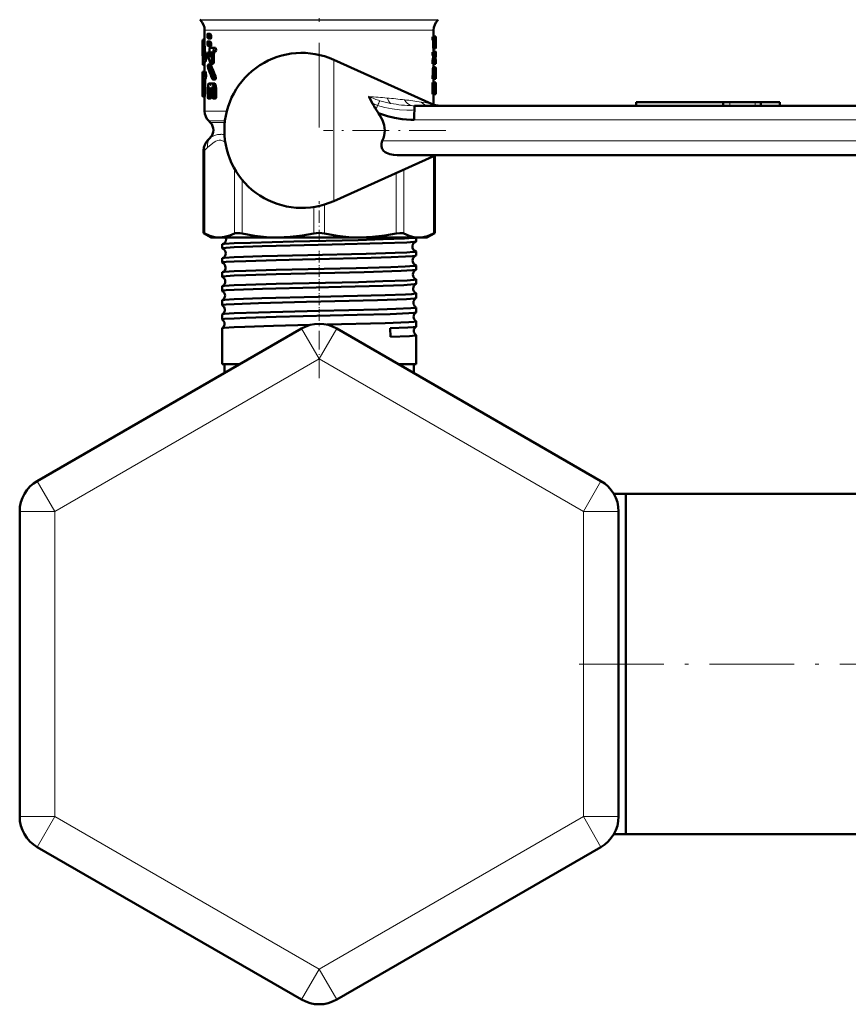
# Model space of a CAD drawing. Extents: x -1438 to 1837, y -1771 to 637.
# Tile 33 of 91: x -1438 to -1321, y -247 to -107. Entities that reach past the tile are written whole.
import ezdxf

# ---------------------------------------------------------------- set-up
doc = ezdxf.new("R2010")
doc.units = 0
doc.linetypes.add('DASHDOT', pattern=[18.5, 12, -3, 0.5, -3])

msp = doc.modelspace()

# ---------------------------------------------------------------- linework, layer by layer
at = {"color": 7, "linetype": 'DASHDOT', "lineweight": 18}
for p, q in [((-1395.78, -92.26), (-1395.78, -122.99)), ((-1358.87, -198.93), (-1299.77, -198.93))]:
    msp.add_line(p, q, dxfattribs=at)
at = {"color": 7, "lineweight": 18}
for p, q in [((-1412.69, -107.47), (-1395.78, -107.47)), ((-1412.61, -107.54), (-1395.78, -107.54)), ((-1395.78, -107.47), (-1378.86, -107.47)), ((-1395.78, -107.54), (-1378.94, -107.54)), ((-1412.03, -108.96), (-1404.72, -108.96)), ((-1404.72, -108.96), (-1395.78, -108.96)), ((-1395.78, -108.96), (-1380.76, -108.96)), ((-1380.76, -108.96), (-1379.53, -108.96)), ((-1393.7, -123.18), (-1393.7, -113.15)), ((-1382.49, -119.68), (-1382.22, -119.68)), ((-1338.38, -119.68), (-1338.38, -119.18)), ((-1337.49, -119.68), (-1337.49, -119.18)), ((-1333.91, -119.68), (-1333.91, -119.18)), ((-1330.46, -119.68), (-1330.46, -119.18)), ((-1412.03, -120.43), (-1408.88, -120.43)), ((-1409.14, -121.84), (-1411.44, -121.84)), ((-1411.22, -122.07), (-1409.17, -122.07)), ((-1382.29, -121.68), (-1302.19, -121.68)), ((-1393.7, -133.21), (-1393.7, -123.18)), ((-1301.36, -124.68), (-1386.81, -124.68)), ((-1412.02, -125.98), (-1412.17, -125.98)), ((-1412.02, -125.98), (-1412.02, -137.82)), ((-1379.53, -137.82), (-1379.53, -126.82)), ((-1407.8, -137.82), (-1407.8, -128.59)), ((-1384.83, -137.82), (-1384.83, -129.21)), ((-1383.75, -128.72), (-1383.75, -137.82)), ((-1406.72, -130.17), (-1406.72, -137.82)), ((-1396.54, -137.82), (-1396.54, -134.05)), ((-1395.01, -133.7), (-1395.01, -137.82)), ((-1395.78, -155.63), (-1398.28, -151.3)), ((-1395.78, -155.63), (-1393.28, -151.3)), ((-1395.78, -155.63), (-1433.28, -177.28)), ((-1395.78, -155.63), (-1358.28, -177.28)), ((-1433.28, -177.28), (-1435.78, -172.95)), ((-1358.28, -177.28), (-1355.78, -172.95)), ((-1433.28, -177.28), (-1438.28, -177.28)), ((-1433.28, -220.58), (-1433.28, -177.28)), ((-1358.28, -177.28), (-1358.28, -220.58)), ((-1358.28, -177.28), (-1353.28, -177.28)), ((-1433.28, -220.58), (-1438.28, -220.58)), ((-1433.28, -220.58), (-1435.78, -224.91)), ((-1395.78, -242.23), (-1433.28, -220.58)), ((-1358.28, -220.58), (-1395.78, -242.23)), ((-1358.28, -220.58), (-1355.78, -224.91)), ((-1358.28, -220.58), (-1353.28, -220.58)), ((-1395.78, -242.23), (-1398.28, -246.56)), ((-1395.78, -242.23), (-1393.28, -246.56))]:
    msp.add_line(p, q, dxfattribs=at)
at = {"color": 7, "lineweight": 50}
for p, q in [((-1412.61, -107.54), (-1412.69, -107.47)), ((-1378.94, -107.54), (-1378.86, -107.47)), ((-1412.03, -108.96), (-1412.03, -111.01)), ((-1379.53, -108.96), (-1379.53, -109.9)), ((-1412.03, -110.34), (-1412.29, -110.34)), ((-1412.03, -110.26), (-1412.27, -110.26)), ((-1411.64, -109.72), (-1411.64, -109.8)), ((-1411.64, -109.8), (-1411.6, -110.05)), ((-1411.6, -110.05), (-1411.49, -110.15)), ((-1411.57, -109.47), (-1411.59, -109.47)), ((-1411.27, -109.47), (-1411.59, -109.47)), ((-1411.26, -109.47), (-1411.57, -109.47)), ((-1411.46, -109.57), (-1411.57, -109.47)), ((-1411.16, -110.15), (-1411.48, -110.15)), ((-1411.15, -109.57), (-1411.46, -109.57)), ((-1411.41, -109.82), (-1411.46, -109.58)), ((-1411.1, -109.82), (-1411.41, -109.82)), ((-1411.41, -109.9), (-1411.41, -109.82)), ((-1411.1, -109.9), (-1411.41, -109.9)), ((-1411.15, -109.57), (-1411.26, -109.47)), ((-1411.1, -109.82), (-1411.15, -109.57)), ((-1411.1, -109.9), (-1411.1, -109.82)), ((-1379.37, -109.9), (-1379.67, -109.9)), ((-1379.37, -110.39), (-1379.67, -110.39)), ((-1379.25, -109.84), (-1379.53, -109.84)), ((-1379.37, -109.9), (-1379.23, -109.9)), ((-1379.37, -110.39), (-1379.31, -110.39)), ((-1379.26, -110.39), (-1379.25, -110.39)), ((-1379.23, -109.9), (-1379.23, -110.15)), ((-1379.23, -110.15), (-1379.23, -111.08)), ((-1412.33, -111.01), (-1412.33, -112.24)), ((-1411.64, -110.81), (-1411.64, -110.89)), ((-1411.64, -110.89), (-1411.6, -111.14)), ((-1411.6, -111.14), (-1411.49, -111.24)), ((-1411.57, -110.56), (-1411.59, -110.56)), ((-1411.27, -110.56), (-1411.59, -110.56)), ((-1411.26, -110.56), (-1411.57, -110.56)), ((-1411.46, -110.66), (-1411.57, -110.56)), ((-1411.16, -111.24), (-1411.48, -111.24)), ((-1411.15, -110.66), (-1411.46, -110.66)), ((-1411.41, -110.91), (-1411.46, -110.66)), ((-1411.1, -110.91), (-1411.41, -110.91)), ((-1411.41, -110.99), (-1411.41, -110.91)), ((-1411.1, -110.99), (-1411.41, -110.99)), ((-1411.15, -110.66), (-1411.26, -110.56)), ((-1411.26, -111.46), (-1410.83, -111.46)), ((-1411.1, -110.91), (-1411.15, -110.66)), ((-1411.1, -110.99), (-1411.1, -110.91)), ((-1410.5, -111.46), (-1410.83, -111.46)), ((-1379.6, -111.08), (-1379.6, -110.49)), ((-1379.3, -110.49), (-1379.6, -110.49)), ((-1379.3, -111.08), (-1379.6, -111.08)), ((-1379.26, -111.57), (-1379.56, -111.57)), ((-1379.53, -111.57), (-1379.53, -112.06)), ((-1379.3, -111.08), (-1379.3, -110.49)), ((-1379.26, -110.98), (-1379.26, -110.49)), ((-1379.24, -110.49), (-1379.26, -110.49)), ((-1379.24, -110.98), (-1379.26, -110.98)), ((-1379.26, -111.08), (-1379.25, -111.08)), ((-1379.26, -111.57), (-1379.24, -111.57)), ((-1379.24, -110.49), (-1379.24, -110.98)), ((-1412.3, -113.34), (-1412.3, -112.77)), ((-1411.86, -112.42), (-1412.16, -112.42)), ((-1411.22, -112.1), (-1411.52, -112.1)), ((-1411.21, -112.16), (-1411.48, -112.16)), ((-1411.23, -112.69), (-1411.29, -112.69)), ((-1411.26, -112.03), (-1411.21, -112.18)), ((-1411.26, -112.03), (-1411.26, -112.03)), ((-1411.21, -112.18), (-1411.21, -112.57)), ((-1410.7, -112.34), (-1411.03, -112.34)), ((-1411.03, -113.39), (-1411.03, -112.34)), ((-1410.59, -112.03), (-1410.92, -112.03)), ((-1410.83, -112.03), (-1410.92, -112.03)), ((-1410.5, -112.03), (-1410.83, -112.03)), ((-1410.7, -113.39), (-1410.7, -112.34)), ((-1410.5, -112.03), (-1410.59, -112.03)), ((-1379.81, -119.41), (-1393.7, -113.15)), ((-1379.37, -112.06), (-1379.67, -112.06)), ((-1379.37, -112.55), (-1379.67, -112.55)), ((-1379.59, -112.73), (-1379.59, -112.55)), ((-1379.29, -112.73), (-1379.59, -112.73)), ((-1379.24, -112), (-1379.53, -112)), ((-1379.37, -112.06), (-1379.23, -112.06)), ((-1379.37, -112.55), (-1379.29, -112.55)), ((-1379.29, -112.73), (-1379.29, -112.55)), ((-1379.26, -113.05), (-1379.26, -113.24)), ((-1379.23, -113.21), (-1379.26, -113.21)), ((-1379.23, -112.06), (-1379.23, -112.3)), ((-1379.23, -112.3), (-1379.23, -112.42)), ((-1379.23, -112.42), (-1379.23, -112.62)), ((-1379.23, -113.24), (-1379.23, -113.21)), ((-1412.23, -113.34), (-1412.3, -113.34)), ((-1412.03, -113.87), (-1412.27, -113.87)), ((-1411.89, -113.42), (-1412.2, -113.42)), ((-1412.03, -113.42), (-1412.03, -114.85)), ((-1411.18, -113.81), (-1411.5, -113.81)), ((-1411.14, -113.86), (-1411.46, -113.86)), ((-1410.81, -113.71), (-1411.13, -113.71)), ((-1410.7, -113.39), (-1411.03, -113.39)), ((-1379.7, -113.48), (-1379.7, -113.48)), ((-1379.4, -113.48), (-1379.7, -113.48)), ((-1379.4, -113.48), (-1379.7, -113.48)), ((-1379.38, -113.27), (-1379.69, -113.27)), ((-1379.37, -113.73), (-1379.67, -113.73)), ((-1379.63, -115.29), (-1379.63, -114.46)), ((-1379.33, -114.46), (-1379.63, -114.46)), ((-1379.6, -114.22), (-1379.3, -114.22)), ((-1379.53, -113.73), (-1379.53, -114.22)), ((-1379.4, -113.48), (-1379.4, -113.48)), ((-1379.37, -113.73), (-1379.23, -113.73)), ((-1379.33, -115.29), (-1379.33, -114.46)), ((-1379.24, -114.22), (-1379.3, -114.22)), ((-1379.26, -113.24), (-1379.23, -113.24)), ((-1379.23, -114.46), (-1379.26, -114.46)), ((-1379.23, -114.46), (-1379.24, -114.22)), ((-1379.23, -113.24), (-1379.23, -113.73)), ((-1379.23, -114.86), (-1379.23, -114.46)), ((-1412.33, -114.85), (-1412.2, -114.85)), ((-1412.33, -114.85), (-1412.33, -115.88)), ((-1412.33, -115.88), (-1412.32, -116.09)), ((-1412.25, -115.88), (-1412.2, -115.88)), ((-1411.9, -114.85), (-1412.2, -114.85)), ((-1411.9, -115.88), (-1412.2, -115.88)), ((-1410.54, -115.94), (-1410.87, -115.94)), ((-1410.47, -115.43), (-1410.8, -115.43)), ((-1379.37, -115.39), (-1379.67, -115.39)), ((-1379.37, -115.88), (-1379.67, -115.88)), ((-1379.64, -115.39), (-1379.63, -115.29)), ((-1379.33, -115.29), (-1379.63, -115.29)), ((-1379.53, -115.88), (-1379.53, -116.37)), ((-1379.53, -115.88), (-1379.24, -115.88)), ((-1379.37, -115.39), (-1379.34, -115.39)), ((-1379.37, -115.88), (-1379.26, -115.88)), ((-1379.34, -115.39), (-1379.33, -115.29)), ((-1379.27, -114.96), (-1379.28, -115.05)), ((-1379.28, -115.05), (-1379.28, -115.29)), ((-1379.24, -115.29), (-1379.28, -115.29)), ((-1379.28, -115.33), (-1379.23, -115.33)), ((-1379.27, -114.97), (-1379.27, -114.96)), ((-1379.27, -115.39), (-1379.26, -115.39)), ((-1379.23, -115.33), (-1379.24, -115.29)), ((-1379.23, -115.64), (-1379.24, -115.64)), ((-1379.23, -115.64), (-1379.23, -115.3)), ((-1412.33, -116.75), (-1412.32, -116.56)), ((-1412.32, -116.59), (-1412.33, -116.8)), ((-1412.33, -116.77), (-1412.33, -116.75)), ((-1412.33, -116.75), (-1412.33, -117.94)), ((-1412.33, -116.8), (-1412.33, -116.77)), ((-1412.32, -116.09), (-1412.32, -116.59)), ((-1411.97, -116.09), (-1412.27, -116.09)), ((-1412.27, -117.84), (-1412.27, -116.09)), ((-1411.97, -117.84), (-1411.97, -116.09)), ((-1411.59, -117.23), (-1411.59, -118.37)), ((-1411.29, -117.24), (-1411.45, -117.24)), ((-1411.45, -118.37), (-1411.45, -117.24)), ((-1411.41, -116.51), (-1411.35, -116.51)), ((-1411.34, -117.09), (-1411.41, -117.09)), ((-1411.34, -117.09), (-1411.41, -117.09)), ((-1411.07, -116.51), (-1411.35, -116.51)), ((-1411.34, -117.09), (-1411.29, -117.24)), ((-1411.29, -117.24), (-1411.29, -117.58)), ((-1411.17, -116.68), (-1411.25, -116.68)), ((-1411.12, -117.24), (-1411.07, -117.08)), ((-1410.93, -117.24), (-1411.12, -117.24)), ((-1411.12, -117.58), (-1411.12, -117.24)), ((-1410.98, -117.08), (-1411.07, -117.08)), ((-1410.99, -117.08), (-1411.07, -117.08)), ((-1411.06, -116.51), (-1410.98, -116.51)), ((-1410.99, -117.08), (-1410.93, -117.24)), ((-1410.65, -116.51), (-1410.98, -116.51)), ((-1410.93, -117.24), (-1410.93, -118.37)), ((-1410.39, -117.23), (-1410.73, -117.23)), ((-1410.72, -118.37), (-1410.72, -117.23)), ((-1410.39, -118.37), (-1410.39, -117.23)), ((-1379.7, -117.79), (-1379.7, -116.62)), ((-1379.4, -116.62), (-1379.7, -116.62)), ((-1379.37, -116.37), (-1379.67, -116.37)), ((-1379.4, -117.79), (-1379.4, -116.62)), ((-1379.37, -116.37), (-1379.23, -116.37)), ((-1379.34, -117.3), (-1379.34, -117.11)), ((-1379.24, -117.11), (-1379.34, -117.11)), ((-1379.24, -117.3), (-1379.34, -117.3)), ((-1379.31, -116.86), (-1379.26, -116.86)), ((-1379.24, -117.11), (-1379.24, -117.3)), ((-1379.23, -116.37), (-1379.23, -116.62)), ((-1379.23, -116.62), (-1379.23, -117.79)), ((-1412, -118.36), (-1412.3, -118.36)), ((-1411.97, -117.84), (-1412.27, -117.84)), ((-1412.03, -118.36), (-1412.03, -120.43)), ((-1411.21, -118.65), (-1411.52, -118.65)), ((-1411.13, -118.37), (-1411.45, -118.37)), ((-1410.93, -117.86), (-1411.21, -117.86)), ((-1411.13, -118.37), (-1411.13, -117.86)), ((-1410.93, -117.58), (-1411.12, -117.58)), ((-1410.5, -118.65), (-1410.83, -118.65)), ((-1410.39, -118.37), (-1410.72, -118.37)), ((-1379.4, -117.79), (-1379.7, -117.79)), ((-1379.37, -118.04), (-1379.67, -118.04)), ((-1379.53, -118.04), (-1379.53, -119.53)), ((-1379.37, -118.04), (-1379.23, -118.04)), ((-1379.31, -117.55), (-1379.26, -117.55)), ((-1379.23, -117.79), (-1379.23, -118.04)), ((-1382.22, -119.68), (-1302.13, -119.68)), ((-1350.8, -119.18), (-1350.78, -119.18)), ((-1350.8, -119.68), (-1350.8, -119.18)), ((-1350.78, -119.18), (-1350.56, -119.18)), ((-1350.56, -119.18), (-1349.93, -119.18)), ((-1349.93, -119.18), (-1348.42, -119.18)), ((-1348.42, -119.18), (-1346.92, -119.18)), ((-1346.92, -119.18), (-1345.15, -119.18)), ((-1345.15, -119.18), (-1338.42, -119.18)), ((-1338.42, -119.18), (-1338.38, -119.18)), ((-1338.42, -119.68), (-1338.42, -119.18)), ((-1338.38, -119.18), (-1337.49, -119.18)), ((-1337.49, -119.18), (-1333.91, -119.18)), ((-1333.91, -119.18), (-1333.1, -119.18)), ((-1333.1, -119.18), (-1333.08, -119.18)), ((-1333.1, -119.68), (-1333.1, -119.18)), ((-1333.08, -119.18), (-1332.76, -119.18)), ((-1332.76, -119.18), (-1331.97, -119.18)), ((-1331.97, -119.18), (-1331.14, -119.18)), ((-1331.14, -119.18), (-1330.75, -119.18)), ((-1330.75, -119.18), (-1330.46, -119.18)), ((-1330.46, -119.18), (-1330.41, -119.18)), ((-1330.41, -119.18), (-1330.4, -119.18)), ((-1330.4, -119.68), (-1330.4, -119.18)), ((-1411.22, -122.07), (-1411.44, -121.84)), ((-1412.17, -137.75), (-1412.17, -125.98)), ((-1379.23, -126.68), (-1393.7, -133.21)), ((-1305.03, -126.68), (-1384.68, -126.68)), ((-1379.38, -137.75), (-1379.38, -126.75)), ((-1412.17, -137.75), (-1412.02, -137.82)), ((-1411.08, -138.38), (-1412.17, -137.75)), ((-1380.48, -138.38), (-1379.38, -137.75)), ((-1379.53, -137.82), (-1379.38, -137.75)), ((-1411.08, -138.38), (-1409.91, -138.38)), ((-1409.91, -138.38), (-1401.63, -138.38)), ((-1409.54, -139.93), (-1409.54, -139.36)), ((-1401.63, -138.38), (-1389.92, -138.38)), ((-1389.92, -138.38), (-1381.64, -138.38)), ((-1382.02, -138.93), (-1382.02, -138.38)), ((-1381.64, -138.38), (-1380.48, -138.38)), ((-1382.02, -140.94), (-1382.02, -140.36)), ((-1409.54, -141.94), (-1409.54, -141.35)), ((-1382.02, -142.95), (-1382.02, -142.35)), ((-1409.54, -143.96), (-1409.54, -143.34)), ((-1409.54, -145.98), (-1409.54, -145.32)), ((-1382.02, -144.97), (-1382.02, -144.33)), ((-1382.02, -146.99), (-1382.02, -146.32)), ((-1409.54, -148), (-1409.54, -147.31)), ((-1409.54, -150.02), (-1409.54, -149.29)), ((-1382.02, -149.01), (-1382.02, -148.3)), ((-1382.02, -151.03), (-1382.02, -150.28)), ((-1398.28, -151.3), (-1435.78, -172.95)), ((-1409.54, -156.38), (-1409.54, -151.27)), ((-1393.28, -151.3), (-1355.78, -172.95)), ((-1385.69, -151.27), (-1385.67, -152.49)), ((-1382.02, -156.38), (-1382.02, -152.25)), ((-1407.85, -156.38), (-1409.54, -156.38)), ((-1407.08, -156.38), (-1409.23, -156.38)), ((-1409.23, -157.62), (-1409.23, -156.38)), ((-1407.08, -156.38), (-1407.85, -156.38)), ((-1382.02, -156.38), (-1384.47, -156.38)), ((-1382.33, -156.38), (-1384.47, -156.38)), ((-1382.33, -157.62), (-1382.33, -156.38)), ((-1353.95, -174.78), (-1352.23, -174.78)), ((-1352.23, -214.19), (-1352.23, -174.78)), ((-1352.23, -174.78), (-1307.23, -174.78)), ((-1352.23, -198.93), (-1352.23, -174.78)), ((-1438.28, -220.58), (-1438.28, -177.28)), ((-1353.28, -177.28), (-1353.28, -220.58)), ((-1352.23, -223.08), (-1352.23, -198.93)), ((-1352.23, -223.08), (-1352.23, -214.19)), ((-1353.95, -223.08), (-1352.23, -223.08)), ((-1353.95, -223.08), (-1352.23, -223.08)), ((-1352.23, -223.08), (-1307.23, -223.08)), ((-1398.28, -246.56), (-1435.78, -224.91)), ((-1355.78, -224.91), (-1393.28, -246.56))]:
    msp.add_line(p, q, dxfattribs=at)
at = {"color": 7, "linetype": 'DASHDOT', "lineweight": 18, "ltscale": 0.015}
msp.add_line((-1337.5, -119.73), (-1337.5, -119.13), dxfattribs=at)
at = {"color": 7, "linetype": 'DASHDOT', "lineweight": 18, "ltscale": 0.434381}
msp.add_line((-1377.78, -123.18), (-1395.15, -123.18), dxfattribs=at)
at = {"color": 7, "linetype": 'DASHDOT', "lineweight": 18, "ltscale": 0.144729}
msp.add_line((-1395.78, -139.01), (-1395.78, -133.22), dxfattribs=at)
at = {"color": 7, "linetype": 'DASHDOT', "lineweight": 18, "ltscale": 0.043444}
msp.add_line((-1395.78, -141.93), (-1395.78, -140.19), dxfattribs=at)
at = {"color": 7, "linetype": 'DASHDOT', "lineweight": 18, "ltscale": 0.044139}
msp.add_line((-1395.78, -143.95), (-1395.78, -142.18), dxfattribs=at)
at = {"color": 7, "linetype": 'DASHDOT', "lineweight": 18, "ltscale": 0.04498}
msp.add_line((-1395.78, -145.97), (-1395.78, -144.17), dxfattribs=at)
at = {"color": 7, "linetype": 'DASHDOT', "lineweight": 18, "ltscale": 0.045964}
msp.add_line((-1395.78, -147.99), (-1395.78, -146.15), dxfattribs=at)
at = {"color": 7, "linetype": 'DASHDOT', "lineweight": 18, "ltscale": 0.047104}
msp.add_line((-1395.78, -150.01), (-1395.78, -148.13), dxfattribs=at)
at = {"color": 7, "linetype": 'DASHDOT', "lineweight": 18, "ltscale": 0.220605}
msp.add_line((-1395.78, -158.36), (-1395.78, -149.53), dxfattribs=at)
at = {"color": 7, "lineweight": 50}
for points in [[(-1412.29, -110.34), (-1412.28, -110.29), (-1412.27, -110.27), (-1412.27, -110.27), (-1412.27, -110.27), (-1412.27, -110.26)], [(-1411.59, -109.47), (-1411.59, -109.47), (-1411.6, -109.47), (-1411.6, -109.48), (-1411.62, -109.51), (-1411.63, -109.58), (-1411.64, -109.72)], [(-1411.48, -110.15), (-1411.47, -110.15), (-1411.46, -110.15), (-1411.45, -110.14), (-1411.44, -110.11), (-1411.41, -109.9)], [(-1411.16, -110.15), (-1411.15, -110.15), (-1411.15, -110.15), (-1411.14, -110.14), (-1411.12, -110.11), (-1411.11, -110.04), (-1411.1, -109.9)], [(-1379.67, -110.39), (-1379.7, -110.3), (-1379.7, -110.02), (-1379.69, -109.94), (-1379.67, -109.9)], [(-1379.6, -110.49), (-1379.6, -110.42), (-1379.61, -110.4), (-1379.61, -110.39)], [(-1379.37, -110.39), (-1379.39, -110.3), (-1379.4, -110.02), (-1379.38, -109.94), (-1379.37, -109.9)], [(-1379.3, -110.49), (-1379.3, -110.42), (-1379.31, -110.4), (-1379.31, -110.39)], [(-1411.59, -110.56), (-1411.59, -110.56), (-1411.6, -110.56), (-1411.6, -110.57), (-1411.62, -110.6), (-1411.63, -110.67), (-1411.64, -110.81)], [(-1411.48, -111.24), (-1411.47, -111.24), (-1411.46, -111.24), (-1411.45, -111.23), (-1411.44, -111.2), (-1411.41, -110.99)], [(-1411.26, -111.46), (-1411.32, -111.54), (-1411.35, -111.76), (-1411.33, -111.92), (-1411.31, -111.98), (-1411.29, -112.01), (-1411.26, -112.03)], [(-1411.16, -111.24), (-1411.15, -111.24), (-1411.15, -111.24), (-1411.14, -111.23), (-1411.12, -111.2), (-1411.11, -111.13), (-1411.1, -110.99)], [(-1410.83, -112.03), (-1410.76, -111.95), (-1410.73, -111.72), (-1410.75, -111.56), (-1410.83, -111.46)], [(-1410.5, -112.03), (-1410.43, -111.95), (-1410.4, -111.8), (-1410.42, -111.56), (-1410.5, -111.46)], [(-1379.56, -111.57), (-1379.59, -111.45), (-1379.6, -111.08)], [(-1379.26, -111.57), (-1379.29, -111.45), (-1379.3, -111.08)], [(-1379.23, -111.08), (-1379.23, -111.48), (-1379.24, -111.57)], [(-1412.2, -113.42), (-1412.19, -113.41), (-1412.19, -113.41), (-1412.19, -113.41), (-1412.18, -113.39), (-1412.17, -113.35), (-1412.13, -113.03), (-1412.16, -112.42)], [(-1411.89, -113.42), (-1411.89, -113.42), (-1411.89, -113.41), (-1411.88, -113.4), (-1411.87, -113.37), (-1411.83, -113.07), (-1411.86, -112.42)], [(-1411.52, -112.1), (-1411.53, -112.1), (-1411.54, -112.11), (-1411.55, -112.11), (-1411.56, -112.14), (-1411.58, -112.21), (-1411.59, -112.37), (-1411.57, -112.61)], [(-1411.48, -112.16), (-1411.5, -112.11), (-1411.51, -112.1), (-1411.52, -112.1)], [(-1411.21, -112.57), (-1411.22, -112.67), (-1411.24, -112.71), (-1411.25, -112.72), (-1411.26, -112.72)], [(-1411.03, -112.34), (-1411, -112.13), (-1410.98, -112.06), (-1410.92, -112.03)], [(-1410.7, -112.34), (-1410.69, -112.17), (-1410.66, -112.09), (-1410.63, -112.04), (-1410.59, -112.03)], [(-1379.67, -112.55), (-1379.7, -112.46), (-1379.7, -112.17), (-1379.69, -112.1), (-1379.67, -112.06)], [(-1379.37, -112.55), (-1379.39, -112.46), (-1379.4, -112.17), (-1379.38, -112.1), (-1379.37, -112.06)], [(-1412.27, -113.87), (-1412.27, -113.87), (-1412.27, -113.87), (-1412.27, -113.87), (-1412.28, -113.86), (-1412.29, -113.78), (-1412.3, -113.34)], [(-1412.23, -113.34), (-1412.21, -113.39), (-1412.21, -113.41), (-1412.2, -113.41), (-1412.2, -113.41), (-1412.2, -113.42)], [(-1411.5, -113.81), (-1411.5, -113.81), (-1411.51, -113.81), (-1411.52, -113.82), (-1411.54, -113.85), (-1411.56, -113.92), (-1411.57, -114.08), (-1411.54, -114.32)], [(-1411.46, -113.86), (-1411.47, -113.83), (-1411.48, -113.82), (-1411.49, -113.81), (-1411.5, -113.81)], [(-1411.19, -113.64), (-1411.17, -113.69), (-1411.15, -113.7), (-1411.13, -113.71)], [(-1411.14, -113.86), (-1411.16, -113.82), (-1411.17, -113.81), (-1411.18, -113.81)], [(-1411.13, -113.71), (-1411.12, -113.7), (-1411.09, -113.68), (-1411.06, -113.6), (-1411.03, -113.39)], [(-1410.81, -113.71), (-1410.8, -113.7), (-1410.77, -113.68), (-1410.75, -113.65), (-1410.72, -113.55), (-1410.7, -113.39)], [(-1379.67, -113.73), (-1379.69, -113.66), (-1379.7, -113.48)], [(-1379.63, -114.46), (-1379.61, -114.24), (-1379.61, -114.22), (-1379.6, -114.22), (-1379.6, -114.22), (-1379.6, -114.22)], [(-1379.37, -113.73), (-1379.39, -113.66), (-1379.4, -113.48)], [(-1379.33, -114.46), (-1379.31, -114.24), (-1379.3, -114.22), (-1379.3, -114.22), (-1379.3, -114.22), (-1379.3, -114.22)], [(-1412.27, -116.09), (-1412.27, -115.94), (-1412.25, -115.88)], [(-1412.2, -115.88), (-1412.17, -115.82), (-1412.13, -115.42), (-1412.14, -115.13), (-1412.17, -114.91), (-1412.2, -114.85)], [(-1411.97, -116.09), (-1411.97, -115.94), (-1411.95, -115.88)], [(-1411.9, -115.88), (-1411.86, -115.82), (-1411.83, -115.45), (-1411.85, -115), (-1411.87, -114.9), (-1411.9, -114.85)], [(-1410.93, -115.89), (-1410.9, -115.93), (-1410.88, -115.94), (-1410.87, -115.94)], [(-1410.87, -115.94), (-1410.85, -115.94), (-1410.83, -115.93), (-1410.81, -115.9), (-1410.77, -115.73), (-1410.8, -115.43)], [(-1410.54, -115.94), (-1410.52, -115.94), (-1410.5, -115.93), (-1410.48, -115.9), (-1410.46, -115.85), (-1410.43, -115.74), (-1410.47, -115.43)], [(-1379.67, -115.88), (-1379.7, -115.79), (-1379.7, -115.5), (-1379.69, -115.43), (-1379.67, -115.39)], [(-1379.37, -115.88), (-1379.39, -115.79), (-1379.4, -115.5), (-1379.38, -115.43), (-1379.37, -115.39)], [(-1379.26, -115.39), (-1379.25, -115.47), (-1379.25, -115.82), (-1379.25, -115.86), (-1379.26, -115.88)], [(-1379.24, -115.88), (-1379.24, -115.88), (-1379.24, -115.88), (-1379.23, -115.86), (-1379.23, -115.64)], [(-1379.23, -114.87), (-1379.23, -115.2), (-1379.23, -115.32), (-1379.23, -115.33), (-1379.23, -115.33)], [(-1411.41, -116.52), (-1411.5, -116.59), (-1411.55, -116.78), (-1411.59, -117.23)], [(-1411.45, -117.24), (-1411.44, -117.14), (-1411.41, -117.09)], [(-1411.25, -116.68), (-1411.28, -116.58), (-1411.35, -116.51)], [(-1411.21, -116.73), (-1411.22, -116.72), (-1411.23, -116.71), (-1411.25, -116.68)], [(-1411.17, -116.67), (-1411.19, -116.71), (-1411.2, -116.72), (-1411.2, -116.73), (-1411.21, -116.73)], [(-1411.06, -116.51), (-1411.14, -116.58), (-1411.17, -116.67)], [(-1410.73, -117.23), (-1410.75, -116.91), (-1410.8, -116.73), (-1410.87, -116.59), (-1410.98, -116.51)], [(-1410.39, -117.23), (-1410.42, -116.92), (-1410.49, -116.69), (-1410.54, -116.6), (-1410.58, -116.54), (-1410.65, -116.51)], [(-1379.7, -116.62), (-1379.69, -116.44), (-1379.68, -116.4), (-1379.67, -116.37)], [(-1379.4, -116.62), (-1379.39, -116.44), (-1379.38, -116.4), (-1379.37, -116.37)], [(-1379.34, -117.11), (-1379.32, -116.89), (-1379.31, -116.86), (-1379.31, -116.86)], [(-1379.31, -117.55), (-1379.31, -117.54), (-1379.32, -117.52), (-1379.34, -117.3)], [(-1379.26, -116.86), (-1379.25, -116.86), (-1379.25, -116.89), (-1379.24, -117.11)], [(-1379.24, -117.3), (-1379.25, -117.5), (-1379.25, -117.53), (-1379.26, -117.55)], [(-1412.3, -118.36), (-1412.3, -118.36), (-1412.3, -118.36), (-1412.3, -118.35), (-1412.29, -118.32), (-1412.27, -117.84)], [(-1412, -118.36), (-1412, -118.36), (-1412, -118.36), (-1412, -118.35), (-1411.99, -118.32), (-1411.97, -117.84)], [(-1411.59, -118.37), (-1411.57, -118.56), (-1411.55, -118.63), (-1411.53, -118.65), (-1411.52, -118.65)], [(-1411.52, -118.65), (-1411.52, -118.65), (-1411.51, -118.65), (-1411.5, -118.64), (-1411.49, -118.61), (-1411.45, -118.45), (-1411.45, -118.37)], [(-1411.29, -117.58), (-1411.28, -117.75), (-1411.25, -117.83), (-1411.23, -117.85), (-1411.21, -117.86)], [(-1411.21, -117.86), (-1411.19, -117.86), (-1411.18, -117.85), (-1411.16, -117.82), (-1411.14, -117.75), (-1411.12, -117.58)], [(-1411.21, -118.65), (-1411.2, -118.65), (-1411.19, -118.65), (-1411.18, -118.63), (-1411.17, -118.6), (-1411.14, -118.52), (-1411.13, -118.37)], [(-1410.93, -118.37), (-1410.9, -118.56), (-1410.87, -118.63), (-1410.85, -118.65), (-1410.83, -118.65)], [(-1410.83, -118.65), (-1410.81, -118.65), (-1410.8, -118.64), (-1410.77, -118.6), (-1410.73, -118.42), (-1410.72, -118.37)], [(-1410.5, -118.65), (-1410.48, -118.65), (-1410.45, -118.62), (-1410.43, -118.59), (-1410.41, -118.5), (-1410.39, -118.37)], [(-1388.21, -119.35), (-1388.61, -118.56), (-1388.68, -118.4), (-1388.69, -118.37), (-1388.68, -118.37)], [(-1379.67, -118.04), (-1379.69, -117.97), (-1379.7, -117.79)], [(-1379.37, -118.04), (-1379.39, -117.97), (-1379.4, -117.79)], [(-1386.47, -123.18), (-1386.55, -122.46), (-1386.78, -121.74), (-1387.19, -120.98), (-1387.37, -120.72)], [(-1387.37, -120.72), (-1387.33, -120.73), (-1386.08, -121.15), (-1385.09, -121.39), (-1383.99, -121.57), (-1382.76, -121.67), (-1382.29, -121.68)], [(-1386.81, -124.68), (-1386.66, -124.29), (-1386.55, -123.91), (-1386.49, -123.55), (-1386.47, -123.18)], [(-1384.68, -126.68), (-1385.21, -126.65), (-1385.73, -126.56), (-1386.2, -126.38), (-1386.42, -126.25), (-1386.62, -126.09), (-1386.82, -125.8), (-1386.93, -125.46), (-1386.93, -125.06), (-1386.81, -124.68)], [(-1412.02, -137.82), (-1411.29, -138.14), (-1410.59, -138.32), (-1409.91, -138.38)], [(-1409.91, -138.38), (-1409.2, -138.31), (-1408.47, -138.11), (-1407.8, -137.82)], [(-1407.8, -137.82), (-1407.66, -137.77), (-1407.47, -137.75), (-1407, -137.77), (-1406.72, -137.82)], [(-1406.72, -137.82), (-1404.95, -138.14), (-1403.27, -138.32), (-1401.63, -138.38)], [(-1401.63, -138.38), (-1399.91, -138.31), (-1398.14, -138.11), (-1396.54, -137.82)], [(-1395.01, -137.82), (-1393.24, -138.14), (-1391.56, -138.32), (-1389.92, -138.38)], [(-1389.92, -138.38), (-1388.2, -138.31), (-1386.43, -138.11), (-1384.83, -137.82)], [(-1384.83, -137.82), (-1384.3, -137.75), (-1383.89, -137.77), (-1383.75, -137.82)], [(-1383.75, -137.82), (-1383.02, -138.14), (-1382.32, -138.32), (-1381.64, -138.38)], [(-1381.64, -138.38), (-1381.23, -138.36), (-1380.83, -138.29), (-1380.39, -138.18), (-1379.95, -138.02), (-1379.53, -137.82)], [(-1409.54, -139.36), (-1409.53, -139.36), (-1409.53, -139.35), (-1409.52, -139.35), (-1409.49, -139.34)], [(-1408.99, -138.62), (-1409.04, -138.9), (-1409.22, -139.18), (-1409.47, -139.33), (-1409.49, -139.34)], [(-1409.49, -139.34), (-1409.19, -139.29), (-1407.85, -139.21)], [(-1407.85, -139.21), (-1405.54, -139.12), (-1399.37, -138.95), (-1390.26, -138.74), (-1386.7, -138.64), (-1383.68, -138.53), (-1382.44, -138.45), (-1382.12, -138.41), (-1382.05, -138.39), (-1382.03, -138.38)], [(-1407.85, -139.77), (-1403.87, -139.63), (-1393.91, -139.38), (-1386.77, -139.2), (-1383.34, -139.07), (-1382.29, -138.99), (-1382.05, -138.95)], [(-1382.05, -138.95), (-1382.27, -139.07), (-1382.47, -139.31), (-1382.54, -139.63)], [(-1409.54, -139.93), (-1409.54, -139.93), (-1409.53, -139.93), (-1409.53, -139.92), (-1409.51, -139.91), (-1409.34, -139.88), (-1408.99, -139.84), (-1407.85, -139.77)], [(-1407.85, -141.19), (-1403.87, -141.05), (-1397.38, -140.89), (-1389.12, -140.7), (-1384.97, -140.57), (-1383.34, -140.5), (-1382.44, -140.44), (-1382.17, -140.41), (-1382.03, -140.37), (-1382.02, -140.37), (-1382.02, -140.36), (-1382.02, -140.36)], [(-1407.85, -141.78), (-1406.19, -141.72), (-1401.86, -141.59), (-1396.3, -141.45), (-1388.38, -141.26), (-1385.55, -141.17), (-1383.54, -141.09), (-1382.51, -141.02), (-1382.14, -140.98), (-1382.04, -140.96)], [(-1409.54, -141.94), (-1409.54, -141.94), (-1409.53, -141.94), (-1409.53, -141.93), (-1409.51, -141.93), (-1409.34, -141.89), (-1408.99, -141.85), (-1407.85, -141.78)], [(-1409.5, -141.33), (-1409.22, -141.28), (-1407.85, -141.19)], [(-1407.85, -143.18), (-1406.19, -143.11), (-1401.86, -142.99), (-1390.52, -142.72), (-1385.61, -142.58), (-1383.56, -142.5), (-1382.24, -142.4), (-1382.04, -142.37), (-1382.02, -142.36), (-1382.02, -142.35), (-1382.02, -142.35), (-1382.02, -142.35)], [(-1409.54, -143.96), (-1409.54, -143.96), (-1409.53, -143.95), (-1409.53, -143.95), (-1409.51, -143.94), (-1409.34, -143.9), (-1408.99, -143.87), (-1407.85, -143.8)], [(-1409.51, -143.32), (-1409.45, -143.31), (-1409.24, -143.27), (-1407.85, -143.18)], [(-1407.85, -143.8), (-1406.2, -143.73), (-1401.88, -143.6), (-1389.38, -143.3), (-1384.15, -143.13), (-1382.52, -143.04), (-1382.13, -142.99), (-1382.04, -142.97)], [(-1409.52, -145.31), (-1409.46, -145.29), (-1409.25, -145.26), (-1407.85, -145.17)], [(-1407.85, -145.17), (-1406.2, -145.1), (-1401.88, -144.97), (-1390.2, -144.7), (-1386.72, -144.6), (-1383.3, -144.47), (-1382.33, -144.4), (-1382.05, -144.36), (-1382.03, -144.35), (-1382.02, -144.34), (-1382.02, -144.34), (-1382.02, -144.33)], [(-1407.85, -145.82), (-1403.8, -145.67), (-1396.21, -145.48), (-1392.66, -145.4), (-1386.67, -145.24), (-1383.74, -145.13), (-1382.3, -145.03), (-1382.08, -145), (-1382.03, -144.98)], [(-1409.54, -145.98), (-1409.54, -145.97), (-1409.53, -145.97), (-1409.53, -145.97), (-1409.51, -145.96), (-1409.3, -145.92), (-1408.95, -145.88), (-1407.85, -145.82)], [(-1407.85, -147.15), (-1403.92, -147.01), (-1395.93, -146.82), (-1392.34, -146.73), (-1386.42, -146.58), (-1383.54, -146.47), (-1382.6, -146.41), (-1382.08, -146.35), (-1382.04, -146.33), (-1382.02, -146.33), (-1382.02, -146.32), (-1382.02, -146.32), (-1382.02, -146.32)], [(-1409.54, -148), (-1409.54, -147.99), (-1409.53, -147.99), (-1409.53, -147.98), (-1409.51, -147.98), (-1409.34, -147.94), (-1408.99, -147.9), (-1407.85, -147.83)], [(-1409.52, -147.29), (-1409.46, -147.28), (-1409.19, -147.24), (-1407.85, -147.15)], [(-1407.85, -147.83), (-1404.4, -147.71), (-1397.56, -147.53), (-1387.5, -147.28), (-1383.4, -147.13), (-1382.24, -147.04), (-1382.07, -147.01), (-1382.03, -147)], [(-1409.52, -149.28), (-1409.48, -149.26), (-1409.27, -149.23), (-1407.85, -149.13)], [(-1407.85, -149.13), (-1404.39, -149.01), (-1395.76, -148.79), (-1387.36, -148.59), (-1384.91, -148.51), (-1382.76, -148.4), (-1382.19, -148.35), (-1382.04, -148.32), (-1382.02, -148.31), (-1382.02, -148.3), (-1382.02, -148.3), (-1382.02, -148.3)], [(-1407.85, -149.86), (-1406.19, -149.79), (-1401.86, -149.66), (-1390.36, -149.38), (-1385.69, -149.25), (-1383.05, -149.13), (-1382.3, -149.07), (-1382.08, -149.04), (-1382.03, -149.02)], [(-1409.54, -150.02), (-1409.53, -150.01), (-1409.53, -150.01), (-1409.52, -150), (-1409.5, -149.99), (-1409.22, -149.95), (-1407.85, -149.86)], [(-1407.85, -151.11), (-1406.3, -151.05), (-1402.27, -150.93), (-1397.08, -150.8)], [(-1394.69, -150.75), (-1386.41, -150.54), (-1383.07, -150.4), (-1382.35, -150.35), (-1382.05, -150.3), (-1382.03, -150.29), (-1382.02, -150.29), (-1382.02, -150.28), (-1382.02, -150.28)], [(-1409.53, -151.26), (-1409.48, -151.24), (-1409.28, -151.21), (-1407.85, -151.11)], [(-1385.69, -151.27), (-1383.2, -151.16), (-1382.43, -151.11), (-1382.09, -151.06), (-1382.04, -151.05), (-1382.02, -151.04)], [(-1385.67, -152.49), (-1382.96, -152.37), (-1382.12, -152.29), (-1382.05, -152.28), (-1382.03, -152.27), (-1382.02, -152.26), (-1382.02, -152.26), (-1382.02, -152.25)]]:
    msp.add_lwpolyline(points, dxfattribs=at)
at = {"color": 7, "lineweight": 18}
for points in [[(-1385.64, -119.34), (-1385.92, -119), (-1386.14, -118.58)], [(-1387.48, -119.63), (-1386.46, -119.93), (-1385.42, -120.14), (-1384.36, -120.26), (-1383.31, -120.31), (-1382.52, -120.29), (-1382.27, -120.27)], [(-1382.49, -119.68), (-1382.87, -119.58), (-1383.23, -119.35), (-1383.45, -119.11), (-1383.65, -118.84)], [(-1380.07, -119.68), (-1380.33, -119.66), (-1380.58, -119.6), (-1380.84, -119.49), (-1381.08, -119.34), (-1381.31, -119.16)], [(-1411.18, -124.19), (-1410.82, -123.99), (-1410.61, -123.9), (-1410.21, -123.78), (-1409.75, -123.74)], [(-1409.09, -124.88), (-1409.38, -124.7), (-1409.75, -124.56), (-1409.98, -124.55), (-1410.21, -124.6), (-1410.45, -124.7), (-1410.66, -124.84), (-1411.1, -125.17), (-1411.61, -125.6)]]:
    msp.add_lwpolyline(points, dxfattribs=at)
at = {"color": 7, "lineweight": 50}
for centre, radius, start, end in [((-1414.03, -108.96), 2, 0, 45.0003), ((-1377.53, -108.96), 2, 134.9998, 180), ((-1406.49, -111.01), 5.84, 173.3832, 180.0254), ((-1411.47, -110.12), 0.0348, 235.3862, 263.8045), ((-1411.28, -109.5), 0.0319, 53.6796, 83.2058), ((-1378.77, -110.47), 0.488, 171.5847, 183.1253), ((-1379.37, -109.89), 0.135, 355.3469, 21.9151), ((-1379.84, -110.46), 0.597, 357.2295, 6.6548), ((-1405.86, -110.99), 6.47, 180.2202, 192.8495), ((-1405.68, -110.99), 6.35, 180.2185, 193.0892), ((-1411.47, -111.21), 0.0348, 235.3862, 263.8045), ((-1411.28, -110.59), 0.0319, 53.6796, 83.2058), ((-1378.78, -111.01), 0.483, 176.8304, 188.4866), ((-1379.85, -111.01), 0.603, 353.4043, 2.7305), ((-1406, -112.22), 6.32, 180.1222, 190.2014), ((-1398.38, -108.42), 13.84, 197.6613, 202.1967), ((-1398.47, -107.74), 13.74, 198.7679, 201.1461), ((-1411.24, -112.68), 0.0444, 190.8811, 246.9571), ((-1398.23, -123.18), 11, 65.7313, 180), ((-1386.48, -111.77), 6.96, 347.5424, 352.0453), ((-1386.3, -111.77), 7.08, 347.766, 352.1893), ((-1385.96, -112.38), 6.73, 354.2822, 357.9765), ((-1386.36, -113.54), 7.13, 2.6912, 4.7243), ((-1379.5, -112.05), 0.266, 357.3002, 10.9458), ((-1398.38, -110.05), 13.83, 197.9899, 204.9618), ((-1398.29, -109.3), 13.93, 199.1344, 206.1136), ((-1398.34, -109.34), 13.57, 199.4688, 206.6575), ((-1378.62, -113.45), 1.08, 170.2099, 181.2249), ((-1378.32, -113.45), 1.08, 170.2115, 181.2246), ((-1379.34, -114.24), 0.0493, 356.0197, 37.0206), ((-1384.86, -115.09), 5.63, 2.2382, 8.598), ((-1378.9, -115.32), 0.375, 175.802, 190.875), ((-1384.79, -115.66), 5.56, 3.7575, 7.124), ((-1406.55, -117.94), 5.78, 179.9964, 183.4297), ((-1412.15, -118.3), 0.167, 175.4761, 199.6357), ((-1376.67, -113.21), 13.07, 208, 212.1897), ((-1378.15, -114.14), 11.32, 212.2129, 215.5024), ((-1378.58, -116.68), 3, 245.7385, 270.0108), ((-1410.03, -120.43), 2, 180, 224.9992), ((-1412.28, -123.13), 1.5, 315, 45), ((-1407.73, -128.4), 5.44, 129.3559, 135.1646), ((-1398.23, -123.18), 11, 180, 294.2687), ((-1410.17, -125.98), 2, 135, 180), ((-1395.78, -141.57), 3.83, 78.4608, 101.5336), ((-1409.73, -138.64), 0.743, 1.7866, 20.6779), ((-1381.81, -139.65), 0.729, 178.5317, 250.7312), ((-1382.06, -138.9), 0.0497, 273.3501, 327.0101), ((-1409.5, -139.91), 0.0422, 210.0702, 265.0705), ((-1409.76, -140.64), 0.73, 1.4199, 69.6719), ((-1409.76, -140.65), 0.731, 290.3317, 2.1483), ((-1381.78, -141.64), 0.731, 111.4502, 179.2961), ((-1382.06, -140.38), 0.0493, 33.2983, 86.6669), ((-1382.05, -140.92), 0.0364, 276.5729, 332.6515), ((-1409.5, -141.37), 0.0417, 94.7899, 149.6715), ((-1409.51, -141.93), 0.0319, 204.88, 261.7169), ((-1409.79, -142.64), 0.732, 1.4841, 67.3695), ((-1381.78, -141.65), 0.732, 178.6422, 248.5654), ((-1382.05, -142.36), 0.0356, 27.46, 83.5048), ((-1409.51, -143.35), 0.0312, 98.2306, 155.0533), ((-1409.79, -142.65), 0.733, 292.6136, 2.0865), ((-1381.74, -143.64), 0.733, 113.9109, 179.2209), ((-1381.74, -143.65), 0.734, 178.7009, 246.118), ((-1382.04, -142.94), 0.0283, 280.1332, 337.4675), ((-1409.51, -143.95), 0.0253, 200.383, 257.9495), ((-1409.51, -145.33), 0.0246, 102.0094, 159.5784), ((-1409.83, -144.64), 0.734, 1.5631, 64.7807), ((-1409.83, -144.64), 0.735, 295.1986, 2.0065), ((-1381.7, -145.64), 0.735, 116.5637, 179.1591), ((-1382.04, -144.34), 0.0275, 22.5607, 79.8975), ((-1382.04, -144.96), 0.0228, 284.0287, 341.7636), ((-1409.52, -145.97), 0.0209, 196.5012, 253.9024), ((-1409.87, -146.64), 0.735, 1.6075, 62.0471), ((-1409.87, -146.64), 0.736, 297.9366, 1.9563), ((-1381.7, -145.64), 0.735, 178.7582, 243.4598), ((-1382.04, -146.32), 0.0223, 18.5103, 76.0741), ((-1409.52, -147.31), 0.0202, 106.0603, 163.3658), ((-1409.52, -147.99), 0.0177, 193.327, 249.6484), ((-1409.9, -148.64), 0.737, 1.6397, 59.1509), ((-1381.67, -147.64), 0.736, 119.3855, 179.1118), ((-1381.67, -147.64), 0.736, 178.7911, 240.6484), ((-1382.03, -146.98), 0.0192, 288.2797, 345.1875), ((-1409.52, -149.29), 0.0171, 110.3029, 166.5923), ((-1409.9, -148.64), 0.737, 300.8406, 1.9104), ((-1381.63, -149.64), 0.737, 122.3588, 179.0727), ((-1382.03, -148.3), 0.0186, 15.0084, 71.8596), ((-1382.03, -149), 0.0165, 292.5451, 348.0965), ((-1409.52, -150.01), 0.0154, 190.5333, 245.1177), ((-1409.94, -150.64), 0.738, 1.6752, 56.116), ((-1409.94, -150.64), 0.738, 303.871, 1.8876), ((-1395.78, -155.63), 5, 60, 120), ((-1381.63, -149.64), 0.738, 178.8311, 237.6762), ((-1382.03, -150.28), 0.0158, 11.927, 67.4864), ((-1409.52, -151.27), 0.0148, 114.6231, 169.3201), ((-1381.6, -151.64), 0.738, 125.4586, 179.0518), ((-1381.6, -151.64), 0.738, 178.8643, 234.5674), ((-1382.03, -151.03), 0.0145, 297.1264, 350.6867), ((-1382.03, -152.26), 0.0138, 9.4857, 62.9641), ((-1433.28, -177.28), 5, 120, 180), ((-1358.28, -177.28), 5, 0, 60), ((-1433.28, -220.58), 5, 180, 240), ((-1358.28, -220.58), 5, 300, 360), ((-1395.78, -242.23), 5, 240, 300)]:
    msp.add_arc(centre, radius, start, end, dxfattribs=at)
at = {"color": 7, "lineweight": 18}
for centre, radius, start, end in [((-1398.5, -254.39), 136.37, 84.7993, 85.8709), ((-1384.46, -109.78), 9.57, 243.809, 253.6688), ((-1394.63, -212.28), 94.08, 83.3004, 84.8259), ((-1384.35, -110.52), 9.64, 246.383, 251.0498), ((-1352.86, -136.06), 38.32, 154.6222, 155.5171), ((-1370.89, -127.44), 18.34, 152.4993, 154.8087), ((-1382.72, -104.21), 15.42, 253.281, 259.0732), ((-1382.09, -100.89), 18.79, 259.1247, 268.8013), ((-1391.17, -183.11), 64.71, 81.2316, 83.3276), ((-1388.3, -164.34), 45.71, 79.3033, 81.2001), ((-1409.79, -127.22), 3.49, 80.4295, 89.3451), ((-1407.83, -130.14), 5.91, 129.841, 135.1615)]:
    msp.add_arc(centre, radius, start, end, dxfattribs=at)
at = {"color": 7, "lineweight": 50}
msp.add_ellipse((-1382.22, -121.68), major_axis=(0, -2), ratio=0.032397, start_param=3.141593, end_param=4.712389, dxfattribs=at)
at = {"color": 7, "lineweight": 18}
for centre, major_axis, ratio, start_param, end_param in [((-1409.77, -125.6), (1.28, -1.54), 0.880592, 3.24575, 4.081599), ((-1410.17, -125.98), (1.41, -1.41), 0.862856, 3.141593, 4.000478)]:
    msp.add_ellipse(centre, major_axis=major_axis, ratio=ratio, start_param=start_param, end_param=end_param, dxfattribs=at)

doc.saveas('drawing.dxf')
